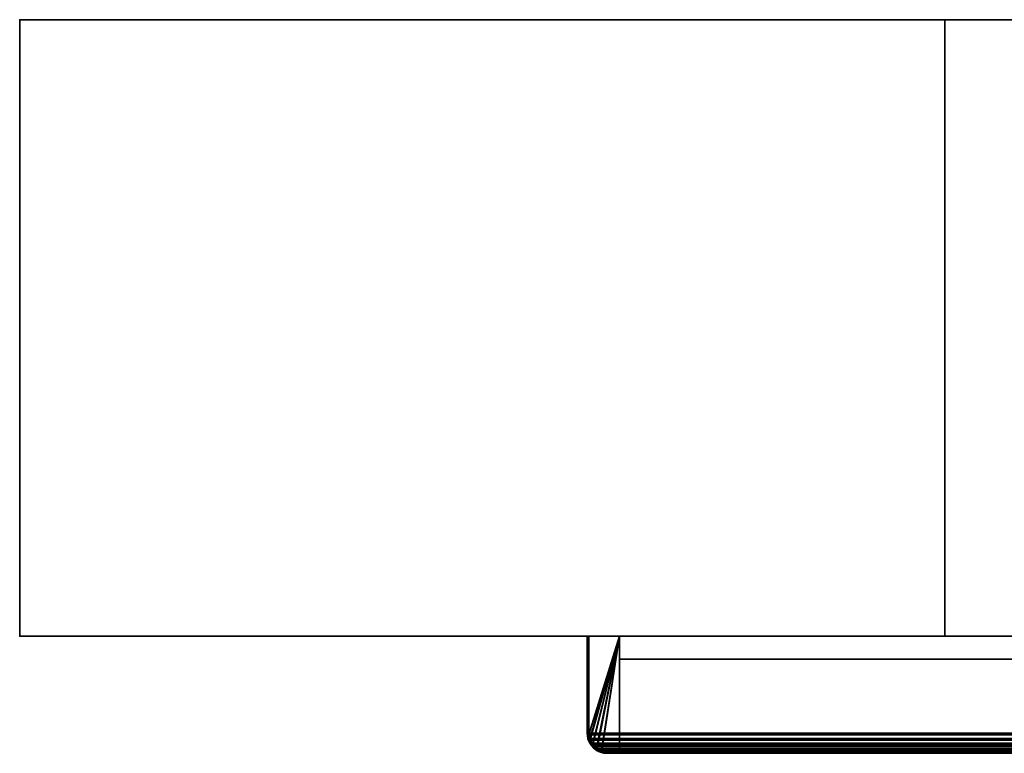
# Model space of a CAD drawing. Header units: millimetres. Extents: x -625 to 3725, y -115 to 86.
# Tile 236 of 256: x 813 to 973, y -33 to 86. Entities that reach past the tile are written whole.
import ezdxf

# ---------------------------------------------------------------- set-up
doc = ezdxf.new("R2010")
doc.units = ezdxf.units.MM
doc.layers.add('152', color=7, linetype='Continuous', true_color=0xffffff)

# ---------------------------------------------------------------- blocks, each defined once
blk = doc.blocks.new('UG_SURFACE_002')
at = {"layer": '152', "color": 252, "linetype": 'Continuous', "lineweight": 35}
for points in [[(813, 86, 2237), (2187, 86, 2237), (2037, 86, 2087), (963, 86, 2087)], [(963, 86, 2087), (963, 86, -3), (813, 86, -3), (813, 86, 2237)], [(813, -14, -3), (813, 86, -3), (963, 86, -3), (963, -14, -3)], [(813, -14, 2237), (813, 86, 2237), (813, 86, -3), (813, -14, -3)], [(2187, -14, 2237), (2187, 86, 2237), (813, 86, 2237), (813, -14, 2237)], [(963, -14, 2087), (963, 86, 2087), (2037, 86, 2087), (2037, -14, 2087)], [(963, -14, -3), (963, 86, -3), (963, 86, 2087), (963, -14, 2087)], [(2187, -14, 2237), (813, -14, 2237), (963, -14, 2087), (2037, -14, 2087)], [(813, -14, 2237), (813, -14, -3), (963, -14, -3), (963, -14, 2087)]]:
    blk.add_3dface(points, dxfattribs=at)
blk = doc.blocks.new('UG_SURFACE_068')
at = {"layer": '152', "color": 14, "linetype": 'Continuous', "lineweight": 35}
for points in [[(905.25, -29.75, 2142.75), (905.25, -14, 2142.75), (905.25, -14, -3), (905.25, -29.75, -3)], [(905.29, -29.93, -3), (905.25, -29.75, -3), (905.25, -14, -3), (910.25, -14, -3)], [(910.25, -14, 2137.75), (905.25, -14, 2142.75), (905.25, -29.75, 2142.75), (905.28, -29.93, 2142.72)], [(910.25, -14, 2137.75), (910.25, -14, -3), (905.25, -14, -3), (905.25, -14, 2142.75)], [(905.28, -29.93, 2142.72), (905.4, -30.68, 2142.6), (905.42, -30.72, 2142.58), (910.25, -14, 2137.75)], [(905.44, -30.72, -3), (905.29, -29.93, -3), (910.25, -14, -3)], [(910.25, -14, 2137.75), (905.42, -30.72, 2142.58), (905.84, -31.53, 2142.16)], [(910.25, -14, -3), (905.88, -31.5, -3), (905.48, -30.9, -3), (905.44, -30.72, -3)], [(905.84, -31.53, 2142.16), (905.85, -31.55, 2142.15), (906.49, -32.1, 2141.51), (910.25, -14, 2137.75)], [(910.25, -14, -3), (906.5, -32.12, -3), (906.13, -31.87, -3), (905.88, -31.5, -3)], [(910.25, -14, 2137.75), (906.49, -32.1, 2141.51), (906.81, -32.38, 2141.19), (907.31, -32.51, 2140.69)], [(910.25, -14, -3), (907.3, -32.56, -3), (907.1, -32.52, -3), (906.5, -32.12, -3)], [(910.25, -14, -3), (910.25, -32.75, -3), (908.25, -32.75, -3), (907.3, -32.56, -3)], [(907.31, -32.51, 2140.69), (908.25, -32.75, 2139.75), (910.25, -32.75, 2137.75), (910.25, -14, 2137.75)], [(910.25, -14, -3), (910.25, -14, 2137.75), (910.25, -32.75, 2137.75), (910.25, -32.75, -3)], [(905.25, -29.75, -3), (905.29, -29.93, -3), (905.28, -29.93, 2142.72)], [(905.28, -29.93, 2142.72), (905.25, -29.75, 2142.75), (905.25, -29.75, -3)], [(905.4, -30.68, 2142.6), (905.28, -29.93, 2142.72), (905.29, -29.93, -3)], [(905.29, -29.93, -3), (905.44, -30.72, -3), (905.42, -30.72, 2142.58)], [(905.42, -30.72, 2142.58), (905.4, -30.68, 2142.6), (905.29, -29.93, -3)], [(905.84, -31.53, 2142.16), (905.42, -30.72, 2142.58), (905.44, -30.72, -3)], [(905.44, -30.72, -3), (905.48, -30.9, -3), (905.84, -31.53, 2142.16)], [(905.48, -30.9, -3), (905.88, -31.5, -3), (905.84, -31.53, 2142.16)], [(905.85, -31.55, 2142.15), (905.84, -31.53, 2142.16), (905.88, -31.5, -3)], [(906.49, -32.1, 2141.51), (905.85, -31.55, 2142.15), (905.88, -31.5, -3)], [(905.88, -31.5, -3), (906.13, -31.87, -3), (906.49, -32.1, 2141.51)], [(906.13, -31.87, -3), (906.5, -32.12, -3), (906.49, -32.1, 2141.51)], [(906.81, -32.38, 2141.19), (906.49, -32.1, 2141.51), (906.5, -32.12, -3)], [(906.5, -32.12, -3), (907.1, -32.52, -3), (907.31, -32.51, 2140.69)], [(907.31, -32.51, 2140.69), (906.81, -32.38, 2141.19), (906.5, -32.12, -3)], [(907.1, -32.52, -3), (907.3, -32.56, -3), (907.31, -32.51, 2140.69)], [(908.25, -32.75, 2139.75), (907.31, -32.51, 2140.69), (907.3, -32.56, -3)], [(907.3, -32.56, -3), (908.25, -32.75, -3), (908.25, -32.75, 2139.75)], [(908.25, -32.75, 2139.75), (908.25, -32.75, -3), (910.25, -32.75, -3), (910.25, -32.75, 2137.75)]]:
    blk.add_3dface(points, dxfattribs=at)
blk = doc.blocks.new('UG_SURFACE_069')
at = {"layer": '152', "color": 41, "linetype": 'Continuous', "lineweight": 35}
for points in [[(910.25, -17.75, -3), (980.25, -17.75, -3), (980.25, -32.75, -3), (910.25, -32.75, -3)], [(910.25, -32.75, 2137.75), (910.25, -17.75, 2137.75), (910.25, -17.75, -3), (910.25, -32.75, -3)], [(980.25, -17.75, 2067.75), (980.25, -17.75, -3), (910.25, -17.75, -3), (910.25, -17.75, 2137.75)], [(910.25, -17.75, 2137.75), (910.25, -32.75, 2137.75), (980.25, -32.75, 2067.75), (980.25, -17.75, 2067.75)], [(980.25, -17.75, 2067.75), (980.25, -32.75, 2067.75), (980.25, -32.75, -3), (980.25, -17.75, -3)], [(910.25, -32.75, 2137.75), (910.25, -32.75, -3), (980.25, -32.75, -3), (980.25, -32.75, 2067.75)]]:
    blk.add_3dface(points, dxfattribs=at)
blk = doc.blocks.new('UG_SURFACE_070')
at = {"layer": '152', "color": 7, "linetype": 'Continuous', "lineweight": 35}
for points in [[(985.25, -29.75, -3), (985.25, 8.25, -3), (985.5, 8.25, -3), (985.5, -29.75, -3)], [(985.25, 8.25, -3), (985.25, -29.75, -3), (985.25, -29.75, 2062.75), (985.25, 8.25, 2062.75)], [(985.25, 8.25, 2062.75), (985.5, 8.25, 2062.5), (985.5, 8.25, -3), (985.25, 8.25, -3)], [(985.5, -29.75, 2062.5), (985.5, 8.25, 2062.5), (985.25, 8.25, 2062.75), (985.25, -29.75, 2062.75)], [(985.5, 8.25, 2062.5), (985.5, -29.75, 2062.5), (985.5, -29.75, -3), (985.5, 8.25, -3)], [(905, -29.75, 2143), (905, -14, 2143), (905, -14, -3), (905, -29.75, -3)], [(905.25, -29.75, 2142.75), (905.25, -14, 2142.75), (905, -14, 2143), (905, -29.75, 2143)], [(905.25, -14, -3), (905.25, -29.75, -3), (905, -29.75, -3), (905, -14, -3)], [(905, -14, 2143), (905.25, -14, 2142.75), (905.25, -14, -3), (905, -14, -3)], [(905.25, -29.75, -3), (905.25, -14, -3), (905.25, -14, 2142.75), (905.25, -29.75, 2142.75)], [(905, -29.75, -3), (905.19, -30.73, -3), (905.16, -30.76, 2142.84)], [(905.16, -30.76, 2142.84), (905, -29.75, 2143), (905, -29.75, -3)], [(905.25, -29.75, -3), (905.44, -30.65, -3), (905.19, -30.73, -3), (905, -29.75, -3)], [(905.46, -30.85, 2142.54), (905.26, -30.01, 2142.74), (905, -29.75, 2143), (905.16, -30.76, 2142.84)], [(905, -29.75, 2143), (905.26, -30.01, 2142.74), (905.25, -29.75, 2142.75)], [(905.44, -30.65, -3), (905.25, -29.75, 2142.75), (905.26, -30.01, 2142.74)], [(905.44, -30.65, -3), (905.25, -29.75, -3), (905.25, -29.75, 2142.75)], [(905.44, -30.65, -3), (905.26, -30.01, 2142.74), (905.46, -30.85, 2142.54)], [(985.02, -30.84, 2062.98), (985.22, -29.91, -3), (985.05, -30.78, -3)], [(985.22, -29.91, -3), (985.02, -30.84, 2062.98), (985.15, -30.54, 2062.85)], [(985.05, -30.78, -3), (985.22, -29.91, -3), (985.47, -29.93, -3), (985.29, -30.86, -3)], [(985.15, -30.54, 2062.85), (985.25, -29.75, -3), (985.22, -29.91, -3)], [(985.15, -30.54, 2062.85), (985.25, -29.75, 2062.75), (985.25, -29.75, -3)], [(985.25, -29.75, 2062.75), (985.15, -30.54, 2062.85), (985.39, -30.6, 2062.61), (985.5, -29.75, 2062.5)], [(985.22, -29.91, -3), (985.25, -29.75, -3), (985.5, -29.75, -3), (985.47, -29.93, -3)], [(985.27, -30.95, -3), (985.28, -30.94, -3), (985.5, -29.75, 2062.5)], [(985.5, -29.75, 2062.5), (985.39, -30.6, 2062.61), (985.27, -30.95, -3)], [(985.5, -29.75, 2062.5), (985.28, -30.94, -3), (985.29, -30.86, -3)], [(985.5, -29.75, 2062.5), (985.29, -30.86, -3), (985.47, -29.93, -3)], [(985.47, -29.93, -3), (985.5, -29.75, -3), (985.5, -29.75, 2062.5)], [(905.25, -30.93, 2142.75), (905.16, -30.76, 2142.84), (905.19, -30.73, -3)], [(905.16, -30.76, 2142.84), (905.25, -30.93, 2142.75), (905.46, -30.85, 2142.54)], [(905.24, -30.94, -3), (905.19, -30.73, -3), (905.44, -30.65, -3), (905.48, -30.85, -3)], [(905.19, -30.73, -3), (905.24, -30.94, -3), (905.25, -30.93, 2142.75)], [(905.48, -30.85, -3), (905.49, -30.93, -3), (905.24, -30.99, -3), (905.24, -30.94, -3)], [(905.65, -31.7, 2142.35), (905.25, -30.93, 2142.75), (905.24, -30.94, -3)], [(905.49, -30.93, -3), (905.85, -31.45, -3), (905.65, -31.59, -3), (905.24, -30.99, -3)], [(905.24, -30.94, -3), (905.24, -30.99, -3), (905.98, -31.98, 2142.02)], [(905.98, -31.98, 2142.02), (905.65, -31.7, 2142.35), (905.24, -30.94, -3)], [(905.98, -31.98, 2142.02), (905.24, -30.99, -3), (905.65, -31.59, -3)], [(905.25, -30.93, 2142.75), (905.46, -30.87, 2142.53), (905.46, -30.85, 2142.54)], [(906.07, -31.82, 2141.93), (905.46, -30.87, 2142.53), (905.25, -30.93, 2142.75), (905.65, -31.7, 2142.35)], [(905.46, -30.85, 2142.54), (905.48, -30.85, -3), (905.44, -30.65, -3)], [(905.48, -30.85, -3), (905.46, -30.85, 2142.54), (905.46, -30.87, 2142.53)], [(905.46, -30.87, 2142.53), (905.49, -30.93, -3), (905.48, -30.85, -3)], [(905.49, -30.93, -3), (905.46, -30.87, 2142.53), (906.07, -31.82, 2141.93)], [(906.07, -31.82, 2141.93), (905.85, -31.45, -3), (905.49, -30.93, -3)], [(905.95, -32.05, -3), (905.65, -31.59, -3), (905.85, -31.45, -3), (906.13, -31.87, -3)], [(905.65, -31.59, -3), (905.95, -32.05, -3), (905.98, -31.98, 2142.02)], [(905.65, -31.7, 2142.35), (905.98, -31.98, 2142.02), (906.07, -31.82, 2141.93)], [(905.85, -31.45, -3), (906.07, -31.82, 2141.93), (906.13, -31.86, 2141.87)], [(906.13, -31.86, 2141.87), (906.13, -31.87, -3), (905.85, -31.45, -3)], [(906.13, -31.87, -3), (906.45, -32.08, -3), (906.3, -32.28, -3), (905.95, -32.05, -3)], [(906.13, -31.86, 2141.87), (906.07, -31.82, 2141.93), (905.98, -31.98, 2142.02)], [(907.04, -32.49, 2140.96), (906.13, -31.86, 2141.87), (905.98, -31.98, 2142.02), (906.69, -32.6, 2141.31)], [(906.45, -32.08, -3), (906.13, -31.86, 2141.87), (907.04, -32.49, 2140.96)], [(906.45, -32.08, -3), (906.13, -31.87, -3), (906.13, -31.86, 2141.87)], [(984.55, -32.05, -3), (984.09, -32.35, -3), (983.95, -32.15, -3), (984.37, -31.87, -3)], [(984.27, -31.97, 2063.73), (984.37, -31.87, -3), (983.95, -32.15, -3)], [(984.27, -31.97, 2063.73), (984.36, -31.85, 2063.64), (984.37, -31.87, -3)], [(984.36, -31.85, 2063.64), (984.27, -31.97, 2063.73), (984.51, -31.97, 2063.49)], [(984.58, -31.55, -3), (984.36, -31.85, 2063.64), (984.86, -31.22, 2063.14)], [(984.51, -31.97, 2063.49), (984.95, -31.56, 2063.05), (984.86, -31.22, 2063.14), (984.36, -31.85, 2063.64)], [(984.58, -31.55, -3), (984.37, -31.87, -3), (984.36, -31.85, 2063.64)], [(984.37, -31.87, -3), (984.58, -31.55, -3), (984.78, -31.7, -3), (984.55, -32.05, -3)], [(984.95, -31.56, 2063.05), (984.51, -31.97, 2063.49), (984.55, -32.05, -3)], [(984.55, -32.05, -3), (984.78, -31.7, -3), (985.24, -30.92, 2062.76)], [(985.24, -30.92, 2062.76), (984.95, -31.56, 2063.05), (984.55, -32.05, -3)], [(985.27, -30.95, -3), (984.78, -31.7, -3), (984.58, -31.55, -3), (985.04, -30.85, -3)], [(984.86, -31.22, 2063.14), (985.04, -30.85, -3), (984.58, -31.55, -3)], [(984.78, -31.7, -3), (985.27, -30.95, -3), (985.24, -30.92, 2062.76)], [(984.86, -31.22, 2063.14), (985.02, -30.84, 2062.98), (985.04, -30.85, -3)], [(985.02, -30.84, 2062.98), (984.86, -31.22, 2063.14), (984.95, -31.56, 2063.05), (985.24, -30.92, 2062.76)], [(985.24, -30.92, 2062.76), (985.39, -30.6, 2062.61), (985.15, -30.54, 2062.85), (985.02, -30.84, 2062.98)], [(985.05, -30.78, -3), (985.04, -30.85, -3), (985.02, -30.84, 2062.98)], [(985.04, -30.85, -3), (985.04, -30.85, -3), (985.02, -30.84, 2062.98)], [(985.04, -30.85, -3), (985.05, -30.78, -3), (985.29, -30.86, -3), (985.28, -30.94, -3)], [(985.04, -30.85, -3), (985.28, -30.94, -3), (985.27, -30.95, -3)], [(985.04, -30.85, -3), (985.04, -30.85, -3), (985.27, -30.95, -3)], [(985.39, -30.6, 2062.61), (985.24, -30.92, 2062.76), (985.27, -30.95, -3)], [(906.69, -32.6, 2141.31), (905.98, -31.98, 2142.02), (905.95, -32.05, -3)], [(905.95, -32.05, -3), (906.3, -32.28, -3), (907.06, -32.7, 2140.94)], [(907.06, -32.7, 2140.94), (906.69, -32.6, 2141.31), (905.95, -32.05, -3)], [(907.05, -32.77, -3), (906.3, -32.28, -3), (906.45, -32.08, -3), (907.15, -32.54, -3)], [(906.3, -32.28, -3), (907.05, -32.77, -3), (907.06, -32.7, 2140.94)], [(906.45, -32.08, -3), (907.04, -32.49, 2140.96), (907.15, -32.52, 2140.85)], [(907.15, -32.52, 2140.85), (907.15, -32.54, -3), (906.45, -32.08, -3)], [(906.69, -32.6, 2141.31), (907.06, -32.7, 2140.94), (907.04, -32.49, 2140.96)], [(907.15, -32.52, 2140.85), (907.04, -32.49, 2140.96), (907.06, -32.7, 2140.94)], [(907.15, -32.54, -3), (907.15, -32.54, -3), (907.06, -32.78, -3), (907.05, -32.77, -3)], [(907.06, -32.7, 2140.94), (907.05, -32.77, -3), (907.06, -32.78, -3)], [(907.06, -32.7, 2140.94), (908.25, -33, 2139.75), (908.24, -32.75, 2139.76), (907.15, -32.52, 2140.85)], [(907.15, -32.54, -3), (907.22, -32.55, -3), (907.14, -32.79, -3), (907.06, -32.78, -3)], [(908.25, -33, 2139.75), (907.06, -32.7, 2140.94), (907.06, -32.78, -3)], [(907.06, -32.78, -3), (907.14, -32.79, -3), (908.25, -33, 2139.75)], [(907.22, -32.55, -3), (908.09, -32.72, -3), (908.07, -32.97, -3), (907.14, -32.79, -3)], [(908.25, -33, 2139.75), (907.14, -32.79, -3), (908.07, -32.97, -3)], [(907.15, -32.52, 2140.85), (907.22, -32.55, -3), (907.15, -32.54, -3)], [(907.22, -32.55, -3), (907.15, -32.52, 2140.85), (908.24, -32.75, 2139.76)], [(907.15, -32.54, -3), (907.15, -32.54, -3), (907.15, -32.52, 2140.85)], [(908.24, -32.75, 2139.76), (908.09, -32.72, -3), (907.22, -32.55, -3)], [(908.09, -32.72, -3), (908.25, -32.75, -3), (908.25, -33, -3), (908.07, -32.97, -3)], [(908.07, -32.97, -3), (908.25, -33, -3), (908.25, -33, 2139.75)], [(908.09, -32.72, -3), (908.24, -32.75, 2139.76), (908.25, -32.75, 2139.75)], [(908.25, -32.75, 2139.75), (908.25, -32.75, -3), (908.09, -32.72, -3)], [(908.25, -32.75, 2139.75), (908.24, -32.75, 2139.76), (908.25, -33, 2139.75)], [(908.25, -32.75, -3), (982.25, -32.75, -3), (982.25, -33, -3), (908.25, -33, -3)], [(908.25, -32.75, 2139.75), (982.25, -32.75, 2065.75), (982.25, -32.75, -3), (908.25, -32.75, -3)], [(908.25, -33, 2139.75), (982.25, -33, 2065.75), (982.25, -32.75, 2065.75), (908.25, -32.75, 2139.75)], [(908.25, -33, 2139.75), (908.25, -33, -3), (982.25, -33, -3), (982.25, -33, 2065.75)], [(982.25, -32.75, -3), (983.15, -32.56, -3), (983.23, -32.81, -3), (982.25, -33, -3)], [(983.15, -32.56, -3), (982.25, -32.75, 2065.75), (983.26, -32.58, 2064.74)], [(983.15, -32.56, -3), (982.25, -32.75, -3), (982.25, -32.75, 2065.75)], [(982.25, -33, 2065.75), (983.44, -32.69, 2064.56), (983.26, -32.58, 2064.74), (982.25, -32.75, 2065.75)], [(982.25, -33, -3), (983.23, -32.81, -3), (983.44, -32.69, 2064.56)], [(983.44, -32.69, 2064.56), (982.25, -33, 2065.75), (982.25, -33, -3)], [(983.44, -32.76, -3), (983.23, -32.81, -3), (983.15, -32.56, -3), (983.35, -32.52, -3)], [(983.26, -32.58, 2064.74), (983.35, -32.52, -3), (983.15, -32.56, -3)], [(983.23, -32.81, -3), (983.44, -32.76, -3), (983.44, -32.69, 2064.56)], [(983.26, -32.58, 2064.74), (983.35, -32.52, 2064.65), (983.35, -32.52, -3)], [(983.35, -32.52, 2064.65), (983.26, -32.58, 2064.74), (983.44, -32.69, 2064.56)], [(983.95, -32.15, -3), (983.35, -32.52, 2064.65), (984.27, -31.97, 2063.73)], [(983.85, -32.58, 2064.15), (984.51, -31.97, 2063.49), (984.27, -31.97, 2063.73), (983.35, -32.52, 2064.65)], [(983.35, -32.52, 2064.65), (983.95, -32.15, -3), (983.43, -32.51, -3)], [(983.35, -32.52, -3), (983.43, -32.51, -3), (983.44, -32.76, -3)], [(983.43, -32.51, -3), (983.35, -32.52, -3), (983.35, -32.52, 2064.65)], [(983.35, -32.52, 2064.65), (983.44, -32.69, 2064.56), (983.85, -32.58, 2064.15)], [(983.43, -32.51, -3), (983.95, -32.15, -3), (984.09, -32.35, -3), (983.49, -32.76, -3)], [(983.43, -32.51, -3), (983.49, -32.76, -3), (983.44, -32.76, -3)], [(983.44, -32.76, -3), (983.49, -32.76, -3), (984.51, -31.97, 2063.49)], [(984.51, -31.97, 2063.49), (983.85, -32.58, 2064.15), (983.44, -32.76, -3)], [(983.85, -32.58, 2064.15), (983.44, -32.69, 2064.56), (983.44, -32.76, -3)], [(983.49, -32.76, -3), (984.09, -32.35, -3), (984.51, -31.97, 2063.49)], [(984.09, -32.35, -3), (984.55, -32.05, -3), (984.51, -31.97, 2063.49)]]:
    blk.add_3dface(points, dxfattribs=at)
blk = doc.blocks.new('UG_SURFACE_072')
at = {"layer": '152', "color": 41, "linetype": 'Continuous', "lineweight": 35}
for points in [[(2089.75, -32.75, 2137.75), (2089.75, -17.75, 2137.75), (910.25, -17.75, 2137.75), (910.25, -32.75, 2137.75)], [(980.25, -17.75, 2067.75), (980.25, -32.75, 2067.75), (910.25, -32.75, 2137.75), (910.25, -17.75, 2137.75)], [(2089.75, -17.75, 2137.75), (2019.75, -17.75, 2067.75), (980.25, -17.75, 2067.75), (910.25, -17.75, 2137.75)], [(2019.75, -32.75, 2067.75), (2089.75, -32.75, 2137.75), (910.25, -32.75, 2137.75), (980.25, -32.75, 2067.75)]]:
    blk.add_3dface(points, dxfattribs=at)
blk = doc.blocks.new('UG_SURFACE_073')
at = {"layer": '152', "color": 14, "linetype": 'Continuous', "lineweight": 35}
for points in [[(2094.75, -14, 2142.75), (2089.75, -14, 2137.75), (910.25, -14, 2137.75), (905.25, -14, 2142.75)], [(905.29, -29.98, 2142.71), (905.25, -29.75, 2142.75), (905.25, -14, 2142.75), (910.25, -14, 2137.75)], [(2094.75, -29.75, 2142.75), (2094.75, -14, 2142.75), (905.25, -14, 2142.75), (905.25, -29.75, 2142.75)], [(910.25, -14, 2137.75), (905.47, -30.82, 2142.53), (905.4, -30.68, 2142.6), (905.29, -29.98, 2142.71)], [(905.92, -31.61, 2142.08), (905.85, -31.55, 2142.15), (905.47, -30.82, 2142.53), (910.25, -14, 2137.75)], [(910.25, -14, 2137.75), (906.61, -32.2, 2141.39), (905.92, -31.61, 2142.08)], [(907.4, -32.53, 2140.6), (906.81, -32.38, 2141.19), (906.61, -32.2, 2141.39), (910.25, -14, 2137.75)], [(910.25, -14, 2137.75), (910.25, -32.75, 2137.75), (908.25, -32.75, 2139.75), (907.4, -32.53, 2140.6)], [(910.25, -14, 2137.75), (2089.75, -14, 2137.75), (2089.75, -32.75, 2137.75), (910.25, -32.75, 2137.75)], [(2094.75, -29.75, 2142.75), (905.25, -29.75, 2142.75), (905.29, -29.98, 2142.71)], [(905.29, -29.98, 2142.71), (2094.72, -29.98, 2142.72), (2094.75, -29.75, 2142.75)], [(2094.65, -30.53, 2142.65), (905.29, -29.98, 2142.71), (905.4, -30.68, 2142.6)], [(2094.65, -30.53, 2142.65), (2094.72, -29.98, 2142.72), (905.29, -29.98, 2142.71)], [(2094.65, -30.53, 2142.65), (905.4, -30.68, 2142.6), (905.47, -30.82, 2142.53)], [(905.47, -30.82, 2142.53), (2094.52, -30.81, 2142.52), (2094.65, -30.53, 2142.65)], [(2094.52, -30.81, 2142.52), (905.47, -30.82, 2142.53), (905.85, -31.55, 2142.15)], [(2094.24, -31.42, 2142.24), (2094.52, -30.81, 2142.52), (905.85, -31.55, 2142.15)], [(2094.24, -31.42, 2142.24), (905.85, -31.55, 2142.15), (905.92, -31.61, 2142.08)], [(905.92, -31.61, 2142.08), (2094.07, -31.58, 2142.07), (2094.24, -31.42, 2142.24)], [(2094.07, -31.58, 2142.07), (905.92, -31.61, 2142.08), (906.61, -32.2, 2141.39)], [(906.61, -32.2, 2141.39), (2093.39, -32.21, 2141.39), (2094.07, -31.58, 2142.07)], [(2093.39, -32.21, 2141.39), (906.61, -32.2, 2141.39), (906.81, -32.38, 2141.19)], [(2093.23, -32.36, 2141.23), (2093.39, -32.21, 2141.39), (906.81, -32.38, 2141.19)], [(2093.23, -32.36, 2141.23), (906.81, -32.38, 2141.19), (907.4, -32.53, 2140.6)], [(907.4, -32.53, 2140.6), (2092.6, -32.53, 2140.6), (2093.23, -32.36, 2141.23)], [(2092.6, -32.53, 2140.6), (907.4, -32.53, 2140.6), (908.25, -32.75, 2139.75)], [(908.25, -32.75, 2139.75), (2091.75, -32.75, 2139.75), (2092.6, -32.53, 2140.6)], [(2089.75, -32.75, 2137.75), (2091.75, -32.75, 2139.75), (908.25, -32.75, 2139.75), (910.25, -32.75, 2137.75)]]:
    blk.add_3dface(points, dxfattribs=at)
blk = doc.blocks.new('UG_SURFACE_075')
at = {"layer": '152', "color": 7, "linetype": 'Continuous', "lineweight": 35}
for points in [[(905, -29.75, 2143), (905, -14, 2143), (905.25, -14, 2142.75), (905.25, -29.75, 2142.75)], [(2095, -29.75, 2143), (2095, -14, 2143), (905, -14, 2143), (905, -29.75, 2143)], [(2094.75, -14, 2142.75), (905.25, -14, 2142.75), (905, -14, 2143), (2095, -14, 2143)], [(905.25, -29.75, 2142.75), (905.25, -14, 2142.75), (2094.75, -14, 2142.75), (2094.75, -29.75, 2142.75)], [(905.11, -30.6, 2142.89), (905, -29.75, 2143), (905.26, -30.01, 2142.74), (905.46, -30.85, 2142.54)], [(905.25, -29.75, 2142.75), (905.26, -30.01, 2142.74), (905, -29.75, 2143)], [(2094.94, -30.37, 2142.94), (905, -29.75, 2143), (905.11, -30.6, 2142.89)], [(2094.94, -30.37, 2142.94), (2095, -29.75, 2143), (905, -29.75, 2143)], [(905.26, -30.01, 2142.74), (905.25, -29.75, 2142.75), (2094.75, -29.75, 2142.75)], [(905.26, -30.01, 2142.74), (2094.75, -29.75, 2142.75), (2094.7, -30.32, 2142.7)], [(905.26, -30.01, 2142.74), (2094.7, -30.32, 2142.7), (2094.52, -30.84, 2142.52)], [(2094.52, -30.84, 2142.52), (905.46, -30.85, 2142.54), (905.26, -30.01, 2142.74)], [(2094.94, -30.37, 2142.94), (905.11, -30.6, 2142.89), (905.17, -30.74, 2142.83)], [(905.46, -30.85, 2142.54), (905.17, -30.74, 2142.83), (905.11, -30.6, 2142.89)], [(905.17, -30.74, 2142.83), (2094.82, -30.74, 2142.82), (2094.94, -30.37, 2142.94)], [(905.64, -31.62, 2142.36), (905.42, -31.35, 2142.58), (905.17, -30.74, 2142.83), (905.46, -30.87, 2142.53)], [(905.46, -30.85, 2142.54), (905.46, -30.87, 2142.53), (905.17, -30.74, 2142.83)], [(2094.82, -30.74, 2142.82), (905.17, -30.74, 2142.83), (905.42, -31.35, 2142.58)], [(2094.68, -31.16, 2142.68), (2094.82, -30.74, 2142.82), (905.42, -31.35, 2142.58)], [(2094.68, -31.16, 2142.68), (905.42, -31.35, 2142.58), (905.64, -31.62, 2142.36)], [(905.46, -30.85, 2142.54), (2094.52, -30.84, 2142.52), (2094.45, -31.05, 2142.45)], [(2094.45, -31.05, 2142.45), (2093.96, -31.78, 2141.96), (905.46, -30.85, 2142.54)], [(905.46, -30.87, 2142.53), (905.46, -30.85, 2142.54), (2093.96, -31.78, 2141.96)], [(2093.96, -31.78, 2141.96), (906.07, -31.82, 2141.93), (905.46, -30.87, 2142.53)], [(905.46, -30.87, 2142.53), (906.07, -31.82, 2141.93), (906.06, -32.15, 2141.94), (905.64, -31.62, 2142.36)], [(905.64, -31.62, 2142.36), (2094.36, -31.63, 2142.36), (2094.68, -31.16, 2142.68)], [(2094.14, -31.95, 2142.14), (905.64, -31.62, 2142.36), (906.06, -32.15, 2141.94)], [(2094.14, -31.95, 2142.14), (2094.36, -31.63, 2142.36), (905.64, -31.62, 2142.36)], [(906.06, -32.15, 2141.94), (906.07, -31.82, 2141.93), (906.13, -31.86, 2141.87)], [(906.35, -32.33, 2141.65), (906.06, -32.15, 2141.94), (906.13, -31.86, 2141.87)], [(906.13, -31.86, 2141.87), (906.07, -31.82, 2141.93), (2093.96, -31.78, 2141.96)], [(2093.96, -31.78, 2141.96), (2093.86, -31.85, 2141.86), (906.13, -31.86, 2141.87)], [(907.04, -32.49, 2140.96), (906.13, -31.86, 2141.87), (2093.86, -31.85, 2141.86)], [(906.13, -31.86, 2141.87), (907.04, -32.49, 2140.96), (907.16, -32.81, 2140.84), (906.35, -32.33, 2141.65)], [(907.04, -32.49, 2140.96), (2093.86, -31.85, 2141.86), (2093.11, -32.42, 2141.11)], [(2094.14, -31.95, 2142.14), (906.06, -32.15, 2141.94), (906.35, -32.33, 2141.65)], [(906.35, -32.33, 2141.65), (2093.64, -32.33, 2141.64), (2094.14, -31.95, 2142.14)], [(2093.64, -32.33, 2141.64), (906.35, -32.33, 2141.65), (907.16, -32.81, 2140.84)], [(907.15, -32.52, 2140.85), (907.04, -32.49, 2140.96), (2093.11, -32.42, 2141.11)], [(907.16, -32.81, 2140.84), (907.04, -32.49, 2140.96), (907.15, -32.52, 2140.85)], [(2093.11, -32.42, 2141.11), (2092.85, -32.49, 2140.85), (907.15, -32.52, 2140.85)], [(908.24, -32.75, 2139.76), (907.15, -32.52, 2140.85), (2092.85, -32.49, 2140.85)], [(907.15, -32.52, 2140.85), (908.24, -32.75, 2139.76), (908.25, -33, 2139.75), (907.25, -32.83, 2140.75)], [(907.25, -32.83, 2140.75), (907.16, -32.81, 2140.84), (907.15, -32.52, 2140.85)], [(2093.22, -32.65, 2141.22), (2093.64, -32.33, 2141.64), (907.16, -32.81, 2140.84)], [(2093.22, -32.65, 2141.22), (907.16, -32.81, 2140.84), (907.25, -32.83, 2140.75)], [(907.25, -32.83, 2140.75), (2092.74, -32.76, 2140.74), (2093.22, -32.65, 2141.22)], [(2092.74, -32.76, 2140.74), (907.25, -32.83, 2140.75), (908.25, -33, 2139.75)], [(908.25, -32.75, 2139.75), (908.24, -32.75, 2139.76), (2092.85, -32.49, 2140.85)], [(908.25, -33, 2139.75), (908.24, -32.75, 2139.76), (908.25, -32.75, 2139.75)], [(2092.85, -32.49, 2140.85), (2091.75, -32.75, 2139.75), (908.25, -32.75, 2139.75)], [(2017.75, -32.75, 2065.75), (982.25, -32.75, 2065.75), (908.25, -32.75, 2139.75), (2091.75, -32.75, 2139.75)], [(908.25, -32.75, 2139.75), (982.25, -32.75, 2065.75), (982.25, -33, 2065.75), (908.25, -33, 2139.75)], [(908.25, -33, 2139.75), (2091.75, -33, 2139.75), (2092.74, -32.76, 2140.74)], [(2017.75, -33, 2065.75), (2091.75, -33, 2139.75), (908.25, -33, 2139.75), (982.25, -33, 2065.75)]]:
    blk.add_3dface(points, dxfattribs=at)

msp = doc.modelspace()

# ---------------------------------------------------------------- linework, layer by layer
at = {"layer": '152', "color": 251, "linetype": 'Continuous', "lineweight": -3, "true_color": 0x636466}
for p, q in [((813, 86, 2237), (813, -14, 2237)), ((2187, 86, 2237), (813, 86, 2237)), ((813, 86, -3), (963, 86, -3)), ((813, 86, 2237), (813, 86, -3)), ((813, 86, -3), (813, -14, -3)), ((963, 86, -3), (963, 86, 2087)), ((963, 86, 2087), (2037, 86, 2087)), ((963, 86, -3), (963, -14, -3)), ((963, 86, 2087), (963, -14, 2087)), ((2187, -14, 2237), (813, -14, 2237)), ((813, -14, 2237), (813, -14, -3)), ((813, -14, -3), (963, -14, -3)), ((905, -14, 2143), (905.25, -14, 2142.75)), ((905, -29.75, -3), (905, -14, -3)), ((905, -14, 2143), (905, -14, -3)), ((905, -14, 2143), (905, -29.75, 2143)), ((905, -29.75, 2143), (905, -14, 2143)), ((905, -14, -3), (905.25, -14, -3)), ((2095, -14, 2143), (905, -14, 2143)), ((905.25, -14, 2142.75), (905, -14, 2143)), ((905.25, -14, -3), (910.25, -14, -3)), ((905.25, -14, 2142.75), (905.25, -14, -3)), ((905.25, -14, 2142.75), (910.25, -14, 2137.75)), ((905.25, -29.75, -3), (905.25, -14, -3)), ((905.25, -29.75, -3), (905.25, -14, -3)), ((2094.75, -14, 2142.75), (905.25, -14, 2142.75)), ((905.25, -14, 2142.75), (905.25, -14, -3)), ((910.25, -14, 2137.75), (905.25, -14, 2142.75)), ((905.25, -29.75, 2142.75), (905.25, -14, 2142.75)), ((905.25, -14, 2142.75), (905.25, -29.75, 2142.75)), ((905.25, -29.75, 2142.75), (905.25, -14, 2142.75)), ((2094.75, -14, 2142.75), (905.25, -14, 2142.75)), ((905.25, -29.75, 2142.75), (905.25, -14, 2142.75)), ((910.25, -14, 2137.75), (910.25, -32.75, 2137.75)), ((910.25, -14, 2137.75), (910.25, -32.75, 2137.75)), ((910.25, -14, 2137.75), (910.25, -14, -3)), ((910.25, -14, -3), (910.25, -32.75, -3)), ((2089.75, -14, 2137.75), (910.25, -14, 2137.75)), ((963, -14, -3), (963, -14, 2087)), ((963, -14, 2087), (2037, -14, 2087)), ((910.25, -32.75, -3), (910.25, -17.75, -3)), ((910.25, -17.75, 2137.75), (910.25, -17.75, -3)), ((910.25, -17.75, 2137.75), (910.25, -32.75, 2137.75)), ((910.25, -32.75, 2137.75), (910.25, -17.75, 2137.75)), ((2089.75, -17.75, 2137.75), (910.25, -17.75, 2137.75)), ((910.25, -17.75, -3), (980.25, -17.75, -3)), ((980.25, -17.75, 2067.75), (910.25, -17.75, 2137.75)), ((910.25, -17.75, 2137.75), (980.25, -17.75, 2067.75)), ((905, -29.75, 2143), (905, -29.75, -3)), ((2095, -29.75, 2143), (905, -29.75, 2143)), ((2094.75, -29.75, 2142.75), (905.25, -29.75, 2142.75)), ((905.25, -29.75, 2142.75), (905.25, -29.75, -3)), ((908.25, -32.75, 2139.75), (908.25, -32.75, -3)), ((982.25, -32.75, 2065.75), (908.25, -32.75, 2139.75)), ((908.25, -32.75, 2139.75), (908.25, -32.75, -3)), ((910.25, -32.75, 2137.75), (908.25, -32.75, 2139.75)), ((2091.75, -32.75, 2139.75), (908.25, -32.75, 2139.75)), ((908.25, -32.75, 2139.75), (910.25, -32.75, 2137.75)), ((910.25, -32.75, -3), (908.25, -32.75, -3)), ((982.25, -32.75, -3), (908.25, -32.75, -3)), ((908.25, -32.75, 2139.75), (982.25, -32.75, 2065.75)), ((2091.75, -32.75, 2139.75), (908.25, -32.75, 2139.75)), ((982.25, -33, 2065.75), (908.25, -33, 2139.75)), ((908.25, -33, 2139.75), (908.25, -33, -3)), ((908.25, -33, 2139.75), (982.25, -33, 2065.75)), ((2091.75, -33, 2139.75), (908.25, -33, 2139.75)), ((982.25, -33, -3), (908.25, -33, -3)), ((980.25, -32.75, -3), (910.25, -32.75, -3)), ((910.25, -32.75, 2137.75), (980.25, -32.75, 2067.75)), ((980.25, -32.75, 2067.75), (910.25, -32.75, 2137.75)), ((2089.75, -32.75, 2137.75), (910.25, -32.75, 2137.75)), ((2089.75, -32.75, 2137.75), (910.25, -32.75, 2137.75)), ((910.25, -32.75, 2137.75), (910.25, -32.75, -3)), ((910.25, -32.75, 2137.75), (910.25, -32.75, -3))]:
    msp.add_line(p, q, dxfattribs=at)
msp.add_arc((908.25, -29.75, -3), 3, 180, 270, dxfattribs=at)
for points, knots in [([(905, -29.75, 2143), (905, -30.27, 2143), (905.13, -30.78, 2142.87), (905.55, -31.63, 2142.45), (905.84, -31.97, 2142.16), (906.78, -32.77, 2141.22), (907.52, -33, 2140.48), (908.25, -33, 2139.75)], [0, 0, 0, 0, 0.25, 0.25, 0.5, 0.5, 1, 1, 1, 1]), ([(905.25, -29.75, 2142.75), (905.25, -30.23, 2142.75), (905.37, -30.7, 2142.63), (905.76, -31.48, 2142.24), (906.03, -31.8, 2141.97), (906.89, -32.53, 2141.11), (907.57, -32.75, 2140.43), (908.25, -32.75, 2139.75)], [0, 0, 0, 0, 0.25, 0.25, 0.5, 0.5, 1, 1, 1, 1]), ([(905.25, -29.75, 2142.75), (905.25, -30.23, 2142.75), (905.37, -30.7, 2142.63), (905.76, -31.48, 2142.24), (906.03, -31.8, 2141.97), (906.89, -32.53, 2141.11), (907.57, -32.75, 2140.43), (908.25, -32.75, 2139.75)], [0, 0, 0, 0, 0.25, 0.25, 0.5, 0.5, 1, 1, 1, 1]), ([(905.25, -29.75, -3), (905.25, -30.54, -3), (905.57, -31.32, -3), (906.68, -32.43, -3), (907.46, -32.75, -3), (908.25, -32.75, -3)], [0, 0, 0, 0, 0.5, 0.5, 1, 1, 1, 1])]:
    msp.add_open_spline(points, degree=3, knots=knots, dxfattribs=at)
for points, degree in [([(905, -29.75, -3), (905.25, -29.75, -3)], 1), ([(905.25, -29.75, 2142.75), (905.25, -29.75, 1427.5), (905.25, -29.75, 712.25), (905.25, -29.75, -3)], 3), ([(2094.75, -29.75, 2142.75), (1698.25, -29.75, 2142.75), (1301.75, -29.75, 2142.75), (905.25, -29.75, 2142.75)], 3), ([(908.25, -33, -3), (908.25, -32.75, -3)], 1)]:
    msp.add_open_spline(points, degree=degree, dxfattribs=at)
for points in [[(905, -29.75, 2143), (905, -33, 2143), (908.25, -33, 2139.75)], [(905, -29.75, -3), (905, -33, -3), (908.25, -33, -3)], [(905.25, -29.75, 2142.75), (905.25, -32.75, 2142.75), (908.25, -32.75, 2139.75)], [(905.25, -29.75, 2142.75), (905.25, -32.75, 2142.75), (908.25, -32.75, 2139.75)]]:
    msp.add_rational_spline(points, [1, 0.707106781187, 1], degree=2, dxfattribs=at)

# ---------------------------------------------------------------- block references
for name in ['UG_SURFACE_002', 'UG_SURFACE_070', 'UG_SURFACE_075', 'UG_SURFACE_068', 'UG_SURFACE_073', 'UG_SURFACE_069', 'UG_SURFACE_072']:
    msp.add_blockref(name, (0, 0), dxfattribs=at)

doc.saveas('drawing.dxf')
